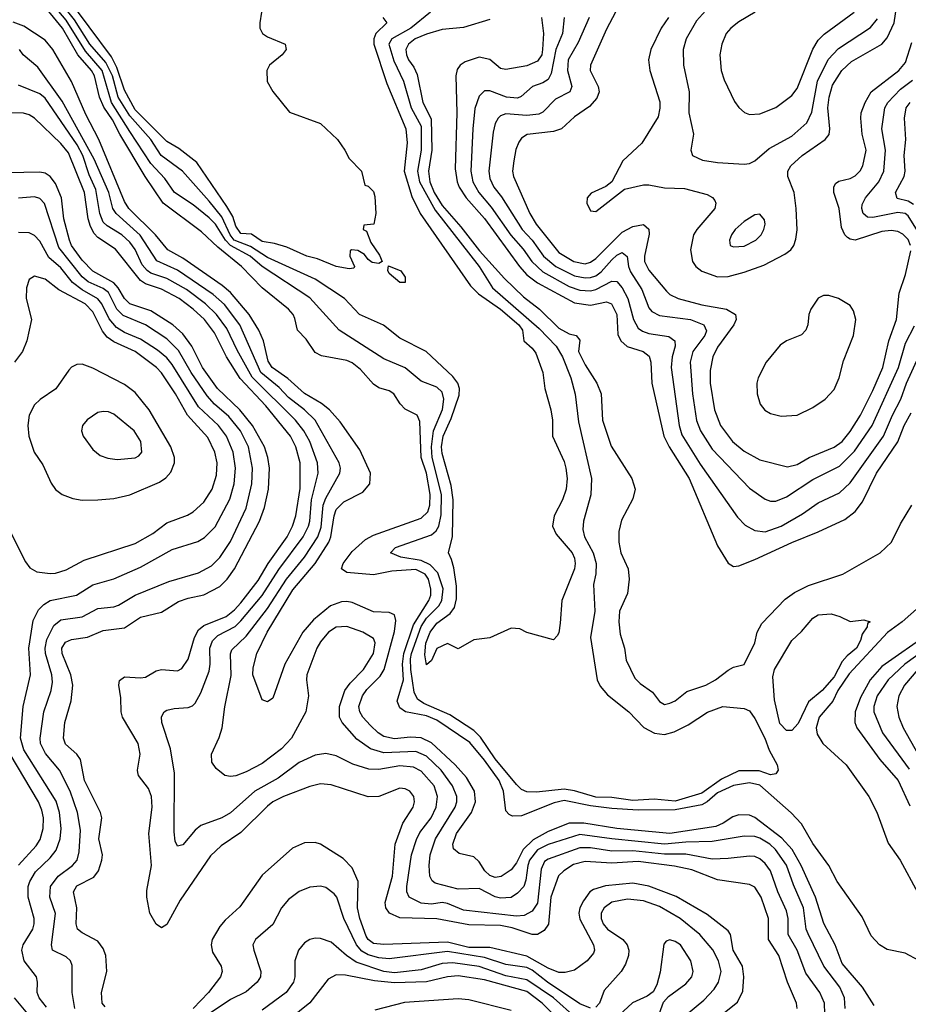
# Model space of a CAD drawing. Header units: inches. Extents: x 1308407 to 1441228, y 959628 to 1036311.
# Tile 137 of 256: x 1326054 to 1329410, y 1000606 to 1004322. Entities that reach past the tile are written whole.
import ezdxf

# ---------------------------------------------------------------- set-up
doc = ezdxf.new("R2010")
doc.units = ezdxf.units.IN
doc.header["$MEASUREMENT"] = 0
doc.layers.add('B3020', color=7, linetype='Continuous')

msp = doc.modelspace()

# ---------------------------------------------------------------- linework, layer by layer
at = {"layer": 'B3020', "color": 5}
for points, elevation in [([(1329450, 1000771.8), (1329398.8, 1000798.8), (1329330, 1000813.2), (1329301.4, 1000830), (1329270, 1000864.6), (1329236.2, 1000936.2), (1329142, 1001070), (1329109.6, 1001129.6), (1329050, 1001213), (1329006.7, 1001286.7), (1328968.4, 1001328.4), (1328850, 1001432.5), (1328810, 1001441.4), (1328750, 1001432), (1328690, 1001404.2), (1328650.4, 1001369.6), (1328630, 1001359), (1328530, 1001340.1), (1328390, 1001338.2), (1328290, 1001345.5), (1328210, 1001354.8), (1328110, 1001374.6), (1328073.2, 1001366.8), (1327950, 1001316.9), (1327915.9, 1001315.8), (1327902.3, 1001322.3), (1327890, 1001336.3), (1327881.4, 1001410), (1327865, 1001450), (1327810, 1001527.1), (1327754.2, 1001594.2), (1327630, 1001678.6), (1327590, 1001694.7), (1327510.7, 1001710), (1327490, 1001725.5), (1327480.3, 1001750), (1327503.6, 1001830), (1327500, 1001890), (1327504.8, 1001930), (1327541.4, 1002038.6), (1327599.8, 1002130), (1327607, 1002150), (1327607.4, 1002172.6), (1327598.2, 1002210), (1327585.1, 1002230), (1327550, 1002246.5), (1327459.8, 1002240.2), (1327390, 1002226.6), (1327290, 1002236.2), (1327269.4, 1002250), (1327276.1, 1002270), (1327310, 1002315.5), (1327360, 1002360), (1327390, 1002376), (1327570, 1002441.3), (1327595.3, 1002464.7), (1327603.8, 1002490), (1327604.7, 1002530), (1327590.9, 1002610), (1327569.9, 1002670), (1327565.2, 1002805.2), (1327555, 1002830), (1327510, 1002852.2), (1327491.7, 1002871.7), (1327467, 1002910), (1327450, 1002920.8), (1327410, 1002932.9), (1327390, 1002947.1), (1327341.4, 1003001.4), (1327310, 1003027.4), (1327290, 1003035.6), (1327193.7, 1003053.7), (1327170, 1003066.3), (1327136.4, 1003116.4), (1327103.8, 1003150), (1327094, 1003194), (1327086.9, 1003210), (1327069.2, 1003229.2), (1326970.3, 1003310.3), (1326892.5, 1003390), (1326803, 1003463), (1326741.5, 1003521.5), (1326596.7, 1003630), (1326528.5, 1003730), (1326432, 1003890), (1326404.5, 1003944.5), (1326372, 1003992), (1326355.4, 1004030), (1326336.5, 1004110), (1326326, 1004130), (1326274.2, 1004190), (1326216.4, 1004290), (1326130, 1004394)], 2780), ([(1327425.3, 1004330), (1327440.8, 1004310), (1327399.8, 1004270), (1327391.6, 1004250), (1327391.5, 1004230), (1327441.4, 1004081.4), (1327512.2, 1003910), (1327517.6, 1003857.6), (1327506.8, 1003750), (1327535.4, 1003655.4), (1327566.9, 1003590), (1327757.4, 1003317.4), (1327787.1, 1003287.1), (1327870, 1003229.8), (1327938.7, 1003170), (1327953.6, 1003150), (1327958.5, 1003110), (1327990, 1003082.2), (1328003.8, 1003063.8), (1328030.1, 1002990), (1328037.8, 1002930), (1328059.7, 1002850), (1328066.1, 1002810), (1328066.9, 1002750), (1328110, 1002654.3), (1328116.8, 1002630), (1328121.5, 1002590), (1328118.4, 1002550), (1328104.3, 1002510), (1328072.7, 1002450), (1328066.2, 1002410), (1328080.1, 1002380.1), (1328140.4, 1002310), (1328150.1, 1002290), (1328152.1, 1002270), (1328149.1, 1002250), (1328102, 1002130), (1328096, 1002044), (1328090, 1002008), (1328083.5, 1001996.5), (1328070, 1001982), (1327970, 1002009.4), (1327943.2, 1002023.2), (1327910, 1002026), (1327830, 1001989), (1327770, 1001982), (1327710, 1001948), (1327670, 1001968), (1327630, 1001949.3), (1327610, 1001904), (1327590, 1001886.6), (1327584.4, 1001924.4), (1327588.7, 1001968.7), (1327604.8, 1002010), (1327630, 1002044.7), (1327679.6, 1002080.4), (1327696, 1002104), (1327703.9, 1002136.1), (1327703.5, 1002183.5), (1327693.3, 1002253.3), (1327685.2, 1002285.2), (1327673.1, 1002310), (1327688.8, 1002371.2), (1327691.6, 1002510), (1327683.5, 1002563.5), (1327650, 1002684.8), (1327647.3, 1002710), (1327654, 1002750), (1327683.6, 1002816.4), (1327714.6, 1002905.4), (1327715.4, 1002930), (1327709, 1002950), (1327690, 1002975.9), (1327589.3, 1003069.3), (1327490, 1003120.2), (1327428.6, 1003168.6), (1327337.7, 1003210), (1327281.3, 1003270), (1327170, 1003343.1), (1326990, 1003424.3), (1326926.5, 1003466.5), (1326863.8, 1003490), (1326848.8, 1003510), (1326817.7, 1003577.7), (1326770, 1003637.2), (1326669.4, 1003750), (1326588.8, 1003810), (1326549.1, 1003870), (1326470, 1003958.7), (1326425.9, 1004030), (1326404.4, 1004110), (1326380, 1004160), (1326319.6, 1004230), (1326261.2, 1004321.2), (1326207.5, 1004390)], 2740), ([(1326967.3, 1004350), (1326960.7, 1004310), (1326960.7, 1004290), (1326970.7, 1004270), (1326990, 1004257.1), (1327057.3, 1004230), (1327060.5, 1004210), (1327045.5, 1004190), (1326998, 1004150), (1326988, 1004130), (1326988.3, 1004088.3), (1327010, 1004051.3), (1327073.2, 1003973.2), (1327190, 1003930.7), (1327254.8, 1003870), (1327282.8, 1003830), (1327298, 1003798), (1327344.7, 1003750), (1327358, 1003698), (1327370, 1003694), (1327390, 1003674), (1327395.3, 1003655.3), (1327398.8, 1003590), (1327392, 1003550), (1327354, 1003546), (1327352, 1003530), (1327363.5, 1003523.5), (1327380.9, 1003480.9), (1327413.7, 1003433.7), (1327422.8, 1003410), (1327410, 1003402), (1327385.4, 1003405.4), (1327370, 1003417.2), (1327356.1, 1003436.1), (1327331.2, 1003451.2), (1327306.8, 1003453.2), (1327302, 1003450), (1327300.7, 1003430), (1327318.8, 1003390), (1327316.3, 1003383.7), (1327298, 1003382), (1327249.5, 1003390), (1327179.5, 1003419.5), (1327138.4, 1003430), (1327063.2, 1003463.2), (1327017.2, 1003477.2), (1326970, 1003484.6), (1326930, 1003512.5), (1326890, 1003515.7), (1326870, 1003542.9), (1326858.7, 1003578.7), (1326837.2, 1003617.2), (1326723.7, 1003783.7), (1326655.6, 1003835.6), (1326610, 1003861.8), (1326490, 1003982.2), (1326450, 1004056.4), (1326421.3, 1004141.3), (1326401.3, 1004181.3), (1326232.1, 1004410)], 2720), ([(1327605.6, 1004350), (1327531.3, 1004290), (1327459.1, 1004250), (1327449, 1004230), (1327467, 1004167), (1327503.5, 1004090), (1327533, 1003990), (1327570, 1003920.7), (1327570.8, 1003830), (1327556.4, 1003750), (1327564.4, 1003710), (1327622.9, 1003602.9), (1327789.5, 1003390), (1327839.3, 1003310), (1328016, 1003156), (1328080.1, 1003090), (1328104.6, 1003050), (1328136, 1002970), (1328151.8, 1002908.2), (1328164.7, 1002804.7), (1328213.3, 1002590), (1328211.4, 1002528.6), (1328183.9, 1002430), (1328181.6, 1002398.4), (1328187.4, 1002370), (1328219.9, 1002310), (1328231.3, 1002270), (1328229.8, 1002230.2), (1328221, 1002190), (1328225.9, 1002090), (1328209.5, 1001990), (1328235, 1001830), (1328246.5, 1001806.5), (1328274.4, 1001774.4), (1328355.3, 1001710), (1328410.9, 1001650.9), (1328451.3, 1001628.7), (1328490, 1001624.5), (1328526.1, 1001633.9), (1328579.1, 1001660.9), (1328651.5, 1001708.5), (1328709.4, 1001730), (1328790, 1001722), (1328810, 1001713.5), (1328830, 1001684.2), (1328868.3, 1001610), (1328885.2, 1001565.2), (1328915.5, 1001510), (1328918.5, 1001490), (1328910, 1001475.3), (1328890, 1001472.5), (1328846.7, 1001486.7), (1328770, 1001487.4), (1328704.7, 1001455.3), (1328630, 1001402.3), (1328530, 1001372.1), (1328450, 1001380), (1328370, 1001375), (1328290, 1001386.4), (1328230, 1001387.2), (1328150, 1001412), (1328110, 1001418.5), (1328006.6, 1001406.6), (1327970, 1001408), (1327950, 1001416.9), (1327930, 1001435.2), (1327850, 1001531.9), (1327794, 1001614), (1327770, 1001639.9), (1327678.8, 1001698.8), (1327581, 1001741), (1327557.1, 1001757.1), (1327543.9, 1001783.9), (1327530.9, 1001870), (1327529.7, 1001910), (1327533.8, 1001930), (1327570, 1002031.3), (1327590, 1002063.2), (1327637.4, 1002110), (1327649, 1002130), (1327654.1, 1002174.1), (1327633.8, 1002233.8), (1327604.4, 1002264.4), (1327570, 1002281.2), (1327494.1, 1002294.1), (1327455.1, 1002310), (1327473.5, 1002330), (1327610, 1002377.3), (1327627.6, 1002392.4), (1327637.1, 1002410), (1327646.3, 1002453.7), (1327646.7, 1002530), (1327612.1, 1002670), (1327609.4, 1002710), (1327617, 1002770), (1327650.8, 1002850.8), (1327655.7, 1002890), (1327650, 1002916.2), (1327630, 1002935.3), (1327570, 1002957.7), (1327510, 1003008.2), (1327430, 1003041.5), (1327260.3, 1003150), (1327150, 1003272.5), (1326970, 1003390.6), (1326924.2, 1003430), (1326850, 1003470), (1326831.8, 1003490), (1326793.5, 1003550), (1326770, 1003573.8), (1326710, 1003623.8), (1326639.1, 1003670), (1326602.7, 1003722.7), (1326550, 1003779.7), (1326470, 1003900.5), (1326401.5, 1004010), (1326365.9, 1004130), (1326303.2, 1004203.2), (1326230, 1004319.8), (1326188.9, 1004368.9)], 2760), ([(1328303.9, 1004350), (1328270, 1004286.3), (1328209.6, 1004150), (1328208.6, 1004130), (1328238.5, 1004070), (1328242.7, 1004050), (1328233.6, 1004026.4), (1328205.7, 1003994.3), (1328150, 1003955.4), (1328100.7, 1003910), (1328070, 1003900.5), (1327971, 1003889), (1327950, 1003875.4), (1327939.6, 1003860.4), (1327928.4, 1003831.6), (1327920.9, 1003790), (1327915.9, 1003750), (1327918.8, 1003730), (1327980.4, 1003590), (1328005.3, 1003550), (1328090, 1003443.5), (1328147.3, 1003410), (1328190, 1003401.1), (1328210, 1003406.5), (1328230, 1003420.8), (1328330, 1003520.4), (1328370, 1003542), (1328410, 1003549.5), (1328430, 1003531.5), (1328432, 1003512), (1328414.1, 1003430), (1328414.1, 1003410), (1328430, 1003376.6), (1328497, 1003297), (1328510, 1003285.2), (1328541.5, 1003270), (1328630, 1003245.6), (1328724.2, 1003230), (1328758, 1003210), (1328760.7, 1003190), (1328751.1, 1003170), (1328690, 1003085.6), (1328671.8, 1003050), (1328662, 1002998), (1328661.5, 1002950), (1328678, 1002850), (1328701.3, 1002790), (1328746.3, 1002730), (1328790, 1002693.9), (1328850, 1002660.7), (1328954.2, 1002634.2), (1328990, 1002643.9), (1329035.3, 1002670), (1329130, 1002708.5), (1329160.1, 1002730), (1329190, 1002767.4), (1329229.9, 1002830), (1329276.8, 1002923.2), (1329313.6, 1003010), (1329336.3, 1003110), (1329365.2, 1003190), (1329375.2, 1003290), (1329399.8, 1003360.2), (1329419.1, 1003450)], 2880), ([(1328505.1, 1004330), (1328477.3, 1004290), (1328437.6, 1004210), (1328429.5, 1004170), (1328434.6, 1004130), (1328471.9, 1004011.9), (1328472.3, 1003987.7), (1328465, 1003955), (1328403.9, 1003856.1), (1328332.4, 1003790), (1328290.2, 1003709.8), (1328267.8, 1003692.2), (1328212.6, 1003667.4), (1328197.6, 1003650), (1328196, 1003630), (1328210, 1003600.3), (1328230, 1003598.5), (1328338, 1003682), (1328410, 1003698.4), (1328430, 1003698.8), (1328490, 1003687.8), (1328564.9, 1003684.9), (1328650, 1003662.3), (1328671.1, 1003651.1), (1328679.2, 1003639.2), (1328683.2, 1003630), (1328679.4, 1003610), (1328611.3, 1003530), (1328599.3, 1003510), (1328587.1, 1003452.9), (1328594.6, 1003410), (1328607.8, 1003390), (1328630, 1003372.4), (1328690, 1003351.6), (1328730, 1003353.1), (1328790, 1003369.7), (1328864.2, 1003395.8), (1328943.4, 1003436.6), (1328966.7, 1003453.3), (1328977.7, 1003470), (1328985.9, 1003494.1), (1328990.4, 1003529.6), (1328987.1, 1003610), (1328979.3, 1003670), (1328955.6, 1003730), (1328955.3, 1003750), (1328966.6, 1003770), (1329008.9, 1003810), (1329096.1, 1003870), (1329110.8, 1003889.2), (1329113.8, 1003910), (1329105.7, 1003990), (1329110.8, 1004030), (1329124.5, 1004075.5), (1329159.5, 1004130), (1329195.8, 1004164.2), (1329310, 1004229.7), (1329330, 1004253.6), (1329356.5, 1004310), (1329365.1, 1004370)], 2920), ([(1328644.4, 1004355.6), (1328610, 1004318.2), (1328570.7, 1004250), (1328560.1, 1004210), (1328561.5, 1004150), (1328582.6, 1004050), (1328580.9, 1003970), (1328598.8, 1003890), (1328588.9, 1003830), (1328595.8, 1003810), (1328632.4, 1003792.4), (1328690, 1003782.6), (1328790, 1003777.1), (1328810, 1003779.2), (1328830, 1003789.2), (1328884.3, 1003835.7), (1328970, 1003882.6), (1329027.2, 1003932.8), (1329046.3, 1003973.7), (1329067.3, 1004090), (1329107.8, 1004172.2), (1329146.9, 1004213.1), (1329267.4, 1004292.6), (1329294.1, 1004325.9)], 2940), ([(1328831.5, 1004350), (1328770, 1004314.2), (1328739.7, 1004290), (1328722.9, 1004270), (1328705.4, 1004230), (1328699, 1004190), (1328704, 1004130), (1328715.2, 1004095.2), (1328753.5, 1004013.5), (1328770.2, 1003990.2), (1328791.2, 1003971.2), (1328810, 1003964.7), (1328850, 1003966.7), (1328910, 1003990.9), (1328970, 1004035.6), (1328990, 1004062.4), (1329049.6, 1004210.4), (1329070, 1004244.8), (1329092.6, 1004267.4), (1329205.4, 1004350)], 2960), ([(1329281.4, 1000601.4), (1329237.2, 1000670), (1329160.5, 1000760.5), (1329134.5, 1000830), (1329090.7, 1000910.7), (1329060.2, 1001010), (1329005.9, 1001130), (1328972.1, 1001190), (1328932.8, 1001232.8), (1328830, 1001311.2), (1328810, 1001320.3), (1328770, 1001320.5), (1328746.9, 1001313.1), (1328710.9, 1001289.1), (1328683.2, 1001276.8), (1328510, 1001250), (1328310, 1001269.6), (1328184.2, 1001290), (1328130, 1001289.2), (1328050, 1001257.7), (1327993, 1001227), (1327955.5, 1001190), (1327930, 1001140.4), (1327910, 1001112.9), (1327872, 1001087.9), (1327850, 1001084.3), (1327830, 1001091.9), (1327810.3, 1001110), (1327790, 1001143.9), (1327770, 1001162), (1327714.6, 1001174.6), (1327693, 1001193), (1327689.9, 1001210), (1327703.8, 1001250), (1327760.5, 1001330), (1327775.6, 1001370), (1327772.2, 1001410), (1327741.9, 1001461.9), (1327698.6, 1001510), (1327610, 1001592.6), (1327570, 1001611.8), (1327530, 1001614.1), (1327470, 1001608.1), (1327430, 1001616.4), (1327408.4, 1001630), (1327378.8, 1001658.8), (1327350.4, 1001690), (1327338.9, 1001710), (1327335.5, 1001730), (1327348.6, 1001770), (1327365.8, 1001794.2), (1327415.3, 1001844.7), (1327431.1, 1001870), (1327470, 1002013.6), (1327474.5, 1002054.5), (1327470, 1002075.9), (1327450, 1002084.5), (1327390, 1002087.6), (1327310, 1002122.2), (1327290, 1002126.5), (1327270, 1002125.2), (1327228.7, 1002110), (1327163.3, 1002056.7), (1327124.1, 1002010), (1327055.1, 1001890), (1327010, 1001760.9), (1326990, 1001747.3), (1326970, 1001755.1), (1326935, 1001850), (1326935.7, 1001875.7), (1326949.4, 1001930), (1326988.5, 1002010), (1327085.6, 1002170), (1327169.9, 1002270), (1327221.2, 1002350), (1327229.6, 1002370.4), (1327241.5, 1002450), (1327250, 1002473), (1327277.8, 1002502.2), (1327350, 1002538.6), (1327376.7, 1002570), (1327379.3, 1002610), (1327338.8, 1002698.8), (1327264.8, 1002804.8), (1327224.9, 1002850), (1327194, 1002874), (1327130, 1002911.3), (1327067.5, 1002967.5), (1327008.1, 1003010), (1326993.2, 1003033.2), (1326975.6, 1003110), (1326957.8, 1003150), (1326921.5, 1003210), (1326850, 1003292), (1326818.7, 1003318.7), (1326670, 1003421.6), (1326613.7, 1003453.7), (1326566.8, 1003510), (1326467, 1003610), (1326450, 1003636.1), (1326352.8, 1003870), (1326304.6, 1003964.6), (1326250, 1004088.8), (1326179.7, 1004210), (1326150, 1004245), (1326070, 1004297.8), (1326030, 1004312.7)], 2820), ([(1327830, 1004323), (1327730, 1004293.2), (1327650, 1004285.7), (1327590, 1004267), (1327548.1, 1004250), (1327522.9, 1004230), (1327513, 1004210), (1327514.8, 1004190), (1327523.2, 1004170), (1327542.6, 1004142.5), (1327554.9, 1004114.9), (1327576.9, 1004010), (1327607.8, 1003947.8), (1327610.5, 1003830), (1327597.9, 1003750), (1327603.5, 1003710), (1327620, 1003670), (1327650, 1003621.1), (1327720.5, 1003540.5), (1327790.3, 1003450), (1327885.2, 1003345.2), (1327956.6, 1003276.6), (1328017.1, 1003230), (1328090, 1003158), (1328130, 1003136.4), (1328155.6, 1003130), (1328170, 1003112), (1328165, 1003070), (1328190, 1003019.4), (1328234.5, 1002950), (1328250.4, 1002910.4), (1328255.8, 1002810), (1328287.8, 1002712.2), (1328366.3, 1002590), (1328378.6, 1002550), (1328370, 1002514.3), (1328327.1, 1002432.9), (1328317, 1002390), (1328317.3, 1002350), (1328324.7, 1002310), (1328351.8, 1002250), (1328356.5, 1002210), (1328350, 1002156.9), (1328319.3, 1002090), (1328316.8, 1002050), (1328322.5, 1002002.5), (1328337.8, 1001950), (1328344.8, 1001904.8), (1328377, 1001837), (1328397, 1001817), (1328444.6, 1001784.6), (1328470, 1001748.9), (1328490, 1001737.8), (1328510, 1001742), (1328530, 1001751.6), (1328573.6, 1001786.4), (1328646, 1001810), (1328682.6, 1001830), (1328730, 1001867.4), (1328750, 1001878), (1328790, 1001888), (1328830.5, 1001970), (1328839.1, 1002010), (1328857.4, 1002042.6), (1328945.4, 1002134.6), (1328980.1, 1002159.9), (1329032.8, 1002187.2), (1329162.5, 1002230), (1329303.4, 1002310), (1329346.5, 1002350), (1329381, 1002419), (1329423.9, 1002490)], 2780), ([(1328024.9, 1004330), (1328033.1, 1004270), (1328029.2, 1004210), (1328025.8, 1004190), (1328010, 1004165.4), (1327970, 1004148.2), (1327890, 1004134), (1327870, 1004137.3), (1327830, 1004171.9), (1327790, 1004180.1), (1327736.8, 1004163.2), (1327718, 1004150), (1327706.4, 1004133.6), (1327701.5, 1004110), (1327705.7, 1003970), (1327699, 1003759), (1327705.9, 1003710), (1327713.9, 1003690), (1327740.5, 1003650), (1327810, 1003571.9), (1327942.2, 1003390), (1327970, 1003358.9), (1328010, 1003328.7), (1328150, 1003253.4), (1328210, 1003244.9), (1328270, 1003257.7), (1328289.1, 1003249.1), (1328309.1, 1003210), (1328313.8, 1003133.8), (1328324.1, 1003110), (1328348.4, 1003088.4), (1328409.4, 1003069.4), (1328431.9, 1003051.9), (1328437.2, 1003030), (1328441.1, 1002950), (1328486.6, 1002750), (1328506.8, 1002710), (1328582.1, 1002590), (1328690, 1002335.9), (1328730, 1002271.5), (1328750, 1002258.7), (1328770, 1002261.4), (1328830, 1002285), (1328970, 1002349.3), (1329070, 1002389.6), (1329170, 1002435.1), (1329210, 1002465.5), (1329237, 1002503), (1329290.3, 1002610), (1329370.9, 1002729.1), (1329394.7, 1002790), (1329421.2, 1002838.8)], 2820), ([(1328110.1, 1004329.9), (1328103.8, 1004270), (1328079.1, 1004210), (1328061.2, 1004118.8), (1328050, 1004096.3), (1328030, 1004083.8), (1327990.5, 1004069.5), (1327948.2, 1004031.8), (1327934.2, 1004025.8), (1327892.2, 1004030), (1327830, 1004054), (1327810, 1004053), (1327790, 1004033.6), (1327773.6, 1003986.4), (1327765.3, 1003910), (1327758, 1003750), (1327765.6, 1003710), (1327787.8, 1003670), (1327834.7, 1003614.7), (1327909.1, 1003509.1), (1327956.2, 1003456.2), (1327989, 1003409), (1328030.5, 1003370.5), (1328130, 1003314.5), (1328170, 1003301.2), (1328210, 1003299.1), (1328230, 1003303.5), (1328290, 1003335.2), (1328310, 1003334.5), (1328329.6, 1003309.6), (1328350.7, 1003270), (1328372.1, 1003190), (1328390, 1003157.3), (1328405.9, 1003145.9), (1328430, 1003138), (1328506.1, 1003126.1), (1328527.9, 1003110), (1328529.1, 1003090), (1328518.6, 1003050), (1328514.6, 1003010), (1328545.2, 1002790), (1328555.4, 1002755.4), (1328624.7, 1002644.7), (1328764.5, 1002444.5), (1328794.1, 1002414.1), (1328830, 1002394.5), (1328870, 1002389.6), (1328930, 1002411), (1329010, 1002457.2), (1329070, 1002498.2), (1329150, 1002536.8), (1329190, 1002574.1), (1329315.9, 1002750), (1329349.9, 1002830), (1329381.8, 1002890), (1329403.4, 1002950), (1329450, 1003051.8)], 2840), ([(1328205.3, 1004330), (1328163.8, 1004236.2), (1328126.2, 1004170), (1328122.5, 1004130), (1328139.3, 1004070), (1328132.5, 1004050), (1328078.1, 1004021.9), (1328030, 1003973), (1328014.5, 1003965.5), (1327970, 1003961.1), (1327890, 1003966.5), (1327870, 1003959.2), (1327860.8, 1003950), (1327849.6, 1003930), (1327842.2, 1003897.8), (1327826.3, 1003750), (1327830, 1003722.7), (1327845, 1003690), (1327873.3, 1003653.3), (1327952.1, 1003530), (1327989.5, 1003489.5), (1328032, 1003430), (1328078.7, 1003390), (1328150, 1003355.7), (1328190, 1003347.6), (1328210, 1003349.1), (1328230, 1003355.7), (1328249.9, 1003370), (1328290, 1003416), (1328310, 1003433.3), (1328330, 1003442.8), (1328348, 1003428), (1328353.4, 1003390), (1328361.6, 1003370), (1328404.4, 1003304.4), (1328430, 1003234.2), (1328441, 1003221), (1328470, 1003206), (1328587, 1003190), (1328638, 1003170), (1328648.3, 1003148.3), (1328641.5, 1003130), (1328596.1, 1003070), (1328585.8, 1003030), (1328595.2, 1002910), (1328609.8, 1002809.8), (1328625.7, 1002770), (1328670, 1002700.7), (1328810, 1002554), (1328870, 1002513), (1328890, 1002505.5), (1328910, 1002505.3), (1328950, 1002520.9), (1329050, 1002586.2), (1329150, 1002637.2), (1329206.7, 1002693.3), (1329274, 1002790), (1329373.1, 1003010), (1329399, 1003101), (1329433.9, 1003166.1)], 2860), ([(1329418.1, 1003470), (1329410, 1003492.2), (1329390, 1003513.2), (1329370, 1003522.6), (1329346, 1003526), (1329310, 1003522.9), (1329209.9, 1003489.9), (1329190, 1003493.3), (1329180.2, 1003500.2), (1329169.9, 1003509.9), (1329157.4, 1003537.4), (1329148.5, 1003610), (1329129.5, 1003670), (1329128.4, 1003690), (1329135.7, 1003704.3), (1329147.2, 1003712.8), (1329190, 1003723.1), (1329210, 1003732.7), (1329228.7, 1003751.3), (1329238.7, 1003770), (1329250.6, 1003830), (1329236.3, 1003890), (1329231.1, 1003950), (1329232.4, 1003970), (1329246.9, 1004010), (1329270, 1004050.1), (1329374.8, 1004130), (1329399.8, 1004160.2), (1329423.7, 1004236.3)], 2880), ([(1329171.7, 1000590), (1329168.8, 1000630), (1329151.5, 1000670), (1329090.7, 1000750), (1329031.9, 1000871.9), (1329024.8, 1000890), (1329014.2, 1000970), (1328976.5, 1001056.5), (1328950, 1001131.6), (1328908.8, 1001190), (1328887.2, 1001210), (1328850, 1001232.5), (1328830, 1001239.1), (1328790, 1001241.1), (1328670, 1001219.8), (1328570, 1001218.5), (1328490, 1001210.7), (1328290.2, 1001230.2), (1328170, 1001247.2), (1328050, 1001208.7), (1328010, 1001188.6), (1327980, 1001150), (1327973, 1001130), (1327966.1, 1001073.9), (1327957.6, 1001050), (1327934.9, 1001025.1), (1327910, 1001009.5), (1327870, 1001005.9), (1327850, 1001011.1), (1327790, 1001042.5), (1327710, 1001040.1), (1327623.5, 1001063.5), (1327612.3, 1001072.3), (1327603.8, 1001090), (1327601.3, 1001130), (1327604.9, 1001170), (1327625.2, 1001230), (1327698.5, 1001350), (1327704.7, 1001370), (1327704.6, 1001390), (1327689.2, 1001430), (1327645.9, 1001490), (1327590, 1001542.9), (1327550, 1001560.5), (1327430, 1001554.8), (1327379, 1001570), (1327327, 1001607), (1327271.9, 1001670), (1327262.5, 1001690), (1327262.3, 1001730), (1327282.4, 1001790), (1327302.2, 1001817.8), (1327353.1, 1001870), (1327390.5, 1001930.5), (1327396.7, 1001970), (1327390, 1001986.9), (1327349.7, 1002010), (1327290, 1002032.2), (1327250.1, 1002029.9), (1327220.6, 1002010), (1327190, 1001974.6), (1327176.4, 1001950), (1327139.2, 1001850), (1327137.5, 1001830), (1327145, 1001770), (1327135, 1001710), (1327080.8, 1001610), (1327043.5, 1001570), (1326970, 1001515.3), (1326910, 1001483.4), (1326870, 1001468.4), (1326850, 1001465.3), (1326828.9, 1001468.9), (1326795.8, 1001495.8), (1326780, 1001520), (1326778.4, 1001550), (1326807.7, 1001612.3), (1326819.4, 1001650), (1326829.1, 1001729.1), (1326852.8, 1001847.2), (1326850.8, 1001929.2), (1326855.8, 1001944.2), (1326910, 1001995), (1326990, 1002099.7), (1327061.6, 1002210), (1327130, 1002294), (1327180.8, 1002370), (1327192.7, 1002407.3), (1327200.4, 1002490), (1327210, 1002516.8), (1327263.2, 1002610), (1327265.4, 1002630), (1327260.9, 1002650), (1327170.4, 1002810.4), (1327129.9, 1002850), (1327070, 1002895.7), (1327034.4, 1002934.4), (1326965.2, 1002990), (1326886.2, 1003170), (1326827.3, 1003247.3), (1326785.3, 1003285.3), (1326650, 1003376.9), (1326571.6, 1003411.6), (1326509.3, 1003509.3), (1326418.1, 1003590), (1326406.3, 1003610), (1326390.4, 1003670), (1326335.1, 1003795.1), (1326214.7, 1004014.7), (1326122.9, 1004142.9), (1326067.6, 1004190), (1326053.3, 1004210)], 2840), ([(1329444.9, 1003524.9), (1329410, 1003582.2), (1329397.8, 1003590), (1329370, 1003594), (1329275.9, 1003575.9), (1329256.6, 1003576.6), (1329239.2, 1003590), (1329234.1, 1003610), (1329235.7, 1003624.3), (1329249.1, 1003650), (1329299.4, 1003710), (1329317.5, 1003750), (1329324.4, 1003830), (1329309.9, 1003910), (1329321.4, 1003990), (1329332.9, 1004010), (1329380.6, 1004059.4), (1329425.8, 1004094.2)], 2860), ([(1329095.3, 1000570), (1329093.1, 1000610), (1329076.2, 1000650), (1329023.6, 1000723.6), (1328990.3, 1000810), (1328956.2, 1000870), (1328956.8, 1000930), (1328950, 1000958.4), (1328917.5, 1001030), (1328890, 1001109.8), (1328870, 1001137.5), (1328850, 1001155), (1328830, 1001163.6), (1328810, 1001165.6), (1328730, 1001155.9), (1328670, 1001154.1), (1328570, 1001172.2), (1328490, 1001172.3), (1328370, 1001184.9), (1328290, 1001183.8), (1328210, 1001196), (1328170, 1001196.5), (1328050, 1001154.1), (1328035.7, 1001144.4), (1328023.5, 1001116.5), (1328010, 1000987.1), (1327990, 1000958), (1327959.2, 1000940.8), (1327930, 1000938.3), (1327730, 1000961.5), (1327670, 1000986.3), (1327650, 1000989.6), (1327610, 1000984.4), (1327570, 1000987.3), (1327525, 1001010), (1327516.1, 1001030), (1327516.2, 1001050), (1327534.4, 1001170), (1327552.6, 1001227.4), (1327565.8, 1001254.2), (1327608, 1001310), (1327626.7, 1001350), (1327632.3, 1001390), (1327620.1, 1001430), (1327570, 1001486.1), (1327541.1, 1001501.1), (1327490, 1001505.9), (1327410, 1001491.8), (1327372.9, 1001492.9), (1327312.1, 1001512.1), (1327250, 1001544.1), (1327210, 1001552.3), (1327170, 1001546.4), (1327110, 1001518), (1327030, 1001458.8), (1326941.9, 1001410), (1326850, 1001328.2), (1326817.8, 1001310), (1326738.8, 1001281.2), (1326717.2, 1001262.8), (1326670, 1001207.7), (1326650, 1001202.6), (1326641.2, 1001221.2), (1326637.3, 1001257.3), (1326638.7, 1001478.7), (1326623.6, 1001570), (1326591.6, 1001670), (1326590, 1001690.7), (1326600.5, 1001710), (1326610, 1001715.8), (1326637.4, 1001722.6), (1326690, 1001726.2), (1326707, 1001733), (1326717, 1001743), (1326738.7, 1001781.3), (1326770, 1001863.7), (1326774.1, 1001890), (1326772.9, 1001950), (1326782.2, 1001977.8), (1326802.3, 1001997.7), (1326867.8, 1002032.2), (1326890, 1002052.9), (1326970, 1002148.5), (1327032.4, 1002247.6), (1327124.4, 1002370), (1327144.5, 1002410), (1327149.4, 1002430), (1327155.8, 1002510), (1327181.3, 1002610), (1327178.9, 1002650), (1327150, 1002730), (1327127.9, 1002770), (1327096, 1002810), (1326932.8, 1002972.8), (1326875.3, 1003075.3), (1326836.7, 1003156.7), (1326797.6, 1003210), (1326756, 1003250), (1326684.2, 1003304.2), (1326610, 1003345.4), (1326550, 1003365.2), (1326535.1, 1003375.1), (1326517, 1003397), (1326490, 1003454.3), (1326470, 1003482.8), (1326439.7, 1003510), (1326384.5, 1003544.5), (1326370, 1003558.5), (1326357, 1003590), (1326341.4, 1003681.4), (1326316.9, 1003736.9), (1326292.4, 1003810), (1326271.4, 1003850), (1326150, 1004026.2), (1326130, 1004042.5), (1326050, 1004075.4)], 2860), ([(1329430, 1003624.7), (1329410, 1003636.9), (1329367.5, 1003647.5), (1329361.8, 1003670), (1329394.6, 1003730), (1329398.2, 1003750), (1329394.8, 1003810), (1329401.3, 1003870), (1329396.4, 1003950), (1329402.4, 1003990), (1329416.7, 1004010)], 2840), ([(1328990.5, 1000590), (1328987.7, 1000610), (1328953.8, 1000690), (1328921.5, 1000790), (1328882.3, 1000850), (1328882.8, 1000930), (1328854.9, 1001010), (1328830, 1001047.9), (1328810, 1001058.5), (1328690, 1001076), (1328592.9, 1001112.9), (1328527.6, 1001127.6), (1328390, 1001144.4), (1328290, 1001138.9), (1328190, 1001145), (1328145.9, 1001134.1), (1328109.1, 1001110), (1328089.6, 1001090.4), (1328060.7, 1001010), (1328051.5, 1000908.5), (1328035.3, 1000884.7), (1328010.3, 1000869.7), (1327990, 1000869.1), (1327914.2, 1000894.2), (1327870, 1000903), (1327750, 1000905.3), (1327630, 1000928.1), (1327490, 1000932.2), (1327450.5, 1000950.5), (1327436.9, 1000970), (1327434.4, 1000990), (1327461.7, 1001090), (1327471.9, 1001210), (1327501, 1001290), (1327540.5, 1001350), (1327545.9, 1001370), (1327542.4, 1001390), (1327528.3, 1001410), (1327510, 1001419.1), (1327490, 1001421.5), (1327410.1, 1001389.9), (1327370, 1001388.9), (1327230, 1001433.8), (1327190, 1001438.5), (1327150, 1001428.2), (1327050, 1001390.7), (1327010.1, 1001370), (1326990, 1001354.1), (1326890, 1001254.3), (1326815.8, 1001204.2), (1326774.3, 1001165.7), (1326660.7, 1000999.3), (1326610, 1000906.9), (1326590, 1000894), (1326570, 1000908.3), (1326545.6, 1000950), (1326534.7, 1001010), (1326534.9, 1001034.9), (1326552, 1001130), (1326542.3, 1001250), (1326554.6, 1001350), (1326552.3, 1001390), (1326540.4, 1001420.4), (1326503.5, 1001470), (1326500.7, 1001480.7), (1326498.6, 1001490), (1326509.3, 1001550), (1326502.1, 1001590), (1326442.3, 1001690), (1326437.3, 1001710), (1326436.8, 1001763.2), (1326428.2, 1001810), (1326431.8, 1001828.2), (1326450, 1001841.9), (1326510, 1001838.1), (1326530, 1001841), (1326570, 1001864.4), (1326590, 1001870.1), (1326650, 1001864.3), (1326666.2, 1001873.8), (1326691, 1001909), (1326714.1, 1001990), (1326730, 1002018.9), (1326750, 1002035.3), (1326833.9, 1002070), (1326865.5, 1002094.5), (1326890, 1002121.3), (1326954.4, 1002205.6), (1326992.7, 1002270), (1327063.9, 1002370), (1327084.8, 1002410), (1327097.3, 1002450), (1327113, 1002553), (1327113.9, 1002650), (1327096.9, 1002710), (1327076.8, 1002750), (1326984.2, 1002864.2), (1326887.4, 1002967.4), (1326834.9, 1003050), (1326790, 1003140.8), (1326752.2, 1003190), (1326709.2, 1003230), (1326656, 1003270), (1326590, 1003305.1), (1326530, 1003325.4), (1326510, 1003337.4), (1326416.1, 1003456), (1326350, 1003499.7), (1326335.4, 1003515.4), (1326321.4, 1003541.4), (1326313.2, 1003570), (1326299.5, 1003670), (1326239.2, 1003819.2), (1326210, 1003854.8), (1326110, 1003950.6), (1326090, 1003962.8), (1326068.9, 1003968.9), (1325968.7, 1003971.3)], 2880), ([(1326376.6, 1000596.6), (1326366.2, 1000610), (1326363.4, 1000650), (1326383.8, 1000730), (1326379.9, 1000790), (1326370, 1000816), (1326350, 1000843.7), (1326290, 1000875.4), (1326273, 1000890), (1326267.7, 1000910), (1326269.5, 1000970), (1326257.3, 1001030), (1326270, 1001053), (1326334.1, 1001085.9), (1326352.4, 1001110), (1326365.1, 1001150), (1326366.5, 1001170), (1326353.4, 1001230), (1326363.9, 1001310), (1326358.9, 1001330), (1326299.5, 1001450), (1326283.9, 1001530), (1326269.9, 1001549.9), (1326227.8, 1001587.8), (1326219.4, 1001610), (1326224.9, 1001670), (1326248.3, 1001751.7), (1326255.2, 1001810), (1326247, 1001850), (1326214.8, 1001930), (1326213.7, 1001950), (1326227.5, 1001972.5), (1326250, 1001982.7), (1326310, 1001992), (1326370, 1002017.2), (1326450, 1002026.8), (1326510, 1002066.8), (1326590, 1002086.2), (1326653.8, 1002126.2), (1326690, 1002139.3), (1326750, 1002150.8), (1326810, 1002182.4), (1326837.8, 1002210), (1326865.5, 1002250), (1326959.9, 1002430), (1326978.5, 1002481.5), (1326993.7, 1002550), (1326997.6, 1002630), (1326991.7, 1002670), (1326978.2, 1002710), (1326934.1, 1002790), (1326885.6, 1002850), (1326800.8, 1002930), (1326745, 1003010), (1326705, 1003090), (1326670, 1003135.9), (1326632.1, 1003170), (1326550, 1003223.1), (1326470, 1003250.2), (1326450, 1003269.5), (1326426.6, 1003310), (1326410, 1003329.1), (1326330, 1003373.1), (1326290, 1003415), (1326250.5, 1003470), (1326241.8, 1003490), (1326221.6, 1003570), (1326212.6, 1003650), (1326190, 1003704.2), (1326170, 1003730.8), (1326150, 1003742.4), (1326130, 1003747.1), (1326010, 1003744.6)], 2920), ([(1326262.9, 1000590), (1326252.9, 1000650), (1326252.1, 1000752.1), (1326245.8, 1000770), (1326230, 1000784.7), (1326178.5, 1000810), (1326174.2, 1000830), (1326189.1, 1000949.1), (1326168.6, 1001010), (1326170.3, 1001050), (1326200.1, 1001090), (1326253.7, 1001130), (1326271.4, 1001150), (1326278.7, 1001181.3), (1326283.5, 1001263.5), (1326272.2, 1001330), (1326244.3, 1001410), (1326204.7, 1001490), (1326152.1, 1001552.1), (1326133.2, 1001590), (1326132, 1001610), (1326145.6, 1001710), (1326173.2, 1001790), (1326178.4, 1001821.6), (1326176.1, 1001850), (1326152, 1001930), (1326150.5, 1001950), (1326156.8, 1001983.2), (1326183.8, 1002036.2), (1326210, 1002057.5), (1326290, 1002068), (1326350, 1002100.3), (1326410, 1002106.5), (1326427.7, 1002112.3), (1326490, 1002150.1), (1326617.9, 1002202.1), (1326730, 1002233.9), (1326778.8, 1002261.2), (1326810, 1002292.7), (1326850, 1002352.8), (1326910, 1002478.9), (1326931.6, 1002570), (1326933.9, 1002630), (1326918.9, 1002710), (1326888.7, 1002770), (1326844.5, 1002824.5), (1326790, 1002871.3), (1326762.1, 1002902.1), (1326702.3, 1002990), (1326654.1, 1003074.1), (1326610, 1003118), (1326530, 1003170.3), (1326445.1, 1003205.1), (1326421.2, 1003230), (1326390, 1003292), (1326370, 1003307.2), (1326312.8, 1003332.8), (1326290, 1003351.2), (1326202.6, 1003462.6), (1326148.5, 1003628.5), (1326130, 1003646.8), (1326110, 1003652.9), (1326050, 1003648)], 2940), ([(1326155.2, 1000595.2), (1326127.3, 1000630), (1326119.9, 1000650), (1326122, 1000690), (1326117.4, 1000710), (1326070.9, 1000770), (1326062.7, 1000810), (1326067.2, 1000830), (1326104.4, 1000890), (1326109.4, 1000910), (1326109.1, 1000930), (1326086.4, 1001010), (1326086.7, 1001050), (1326092.4, 1001070), (1326114.2, 1001105.8), (1326170, 1001159), (1326192.5, 1001187.5), (1326207.6, 1001230), (1326210.6, 1001269.4), (1326204.3, 1001330), (1326192.3, 1001372.3), (1326070, 1001566.4), (1326057.7, 1001610), (1326067.1, 1001730), (1326095.1, 1001850), (1326088.2, 1001950), (1326105.4, 1002054.6), (1326125.8, 1002094.2), (1326145.7, 1002114.3), (1326169.9, 1002130.1), (1326268.6, 1002150), (1326330, 1002189.1), (1326410, 1002211.6), (1326510, 1002256.3), (1326630, 1002322.8), (1326727.3, 1002352.7), (1326752.8, 1002367.2), (1326792.1, 1002407.9), (1326847.4, 1002512.6), (1326864.4, 1002570), (1326869.3, 1002630), (1326860.6, 1002690), (1326834.8, 1002750), (1326805.3, 1002790), (1326730, 1002860.5), (1326630, 1003020.8), (1326610, 1003045.3), (1326575.2, 1003075.2), (1326510, 1003116.7), (1326450, 1003141.5), (1326420.4, 1003160.4), (1326392.8, 1003192.8), (1326364.6, 1003250), (1326350, 1003268.6), (1326290, 1003302.1), (1326253.9, 1003330), (1326210, 1003385.4), (1326164, 1003424), (1326130, 1003486), (1326110, 1003507.4), (1326090, 1003517.2), (1326050, 1003519)], 2960), ([(1326015.2, 1002395.1), (1326076.3, 1002276.3), (1326092.7, 1002252.7), (1326118.7, 1002238.7), (1326170, 1002231.8), (1326190, 1002232.6), (1326230, 1002245.5), (1326297.9, 1002282.1), (1326490, 1002345.7), (1326556.6, 1002383.4), (1326610, 1002423.1), (1326688.4, 1002451.6), (1326710, 1002464.1), (1326750, 1002500.8), (1326781.2, 1002550), (1326797.4, 1002602.6), (1326799.7, 1002650), (1326791.4, 1002690), (1326764.7, 1002744.7), (1326688.2, 1002830), (1326642.6, 1002910), (1326590, 1002989.4), (1326571, 1003010), (1326490, 1003069.6), (1326410, 1003106.6), (1326384.3, 1003124.3), (1326366.9, 1003146.9), (1326330, 1003219.2), (1326301.8, 1003250), (1326202.2, 1003302.2), (1326150, 1003342.9), (1326110, 1003353.6), (1326090, 1003342), (1326080.6, 1003310), (1326078.5, 1003270), (1326099.5, 1003190), (1326080.8, 1003110), (1326065.3, 1003070), (1326034.9, 1003030)], 2980), ([(1329473.8, 1002126.2), (1329387.3, 1002050), (1329331, 1002009), (1329186.5, 1001853.5), (1329144.4, 1001790), (1329125.3, 1001750), (1329074, 1001690), (1329061.6, 1001650), (1329065.4, 1001625.4), (1329087.1, 1001590), (1329175.3, 1001510), (1329261.6, 1001390), (1329291.6, 1001331.6), (1329334.1, 1001214.1), (1329379.1, 1001150), (1329446.1, 1001026.1)], 2780), ([(1329490, 1002006.1), (1329310, 1001880.8), (1329266.3, 1001830), (1329230, 1001763.6), (1329209.8, 1001710), (1329208.6, 1001670), (1329215.4, 1001650), (1329302.9, 1001530), (1329372.4, 1001450), (1329415.4, 1001355.4)], 2820), ([(1329509.2, 1001970.8), (1329397.1, 1001890), (1329333.7, 1001830), (1329292.2, 1001770), (1329279.7, 1001730), (1329280.1, 1001710), (1329313.3, 1001630), (1329413.8, 1001493.8)], 2840), ([(1329446, 1001870), (1329395.7, 1001810), (1329373.8, 1001770), (1329366.8, 1001730), (1329374.3, 1001690), (1329390.5, 1001650), (1329462.6, 1001522.6)], 2860), ([(1326050, 1001130.6), (1326116.1, 1001203.9), (1326131.7, 1001228.3), (1326142.9, 1001270), (1326143.7, 1001310), (1326138.3, 1001338.3), (1326124.8, 1001370), (1326018.4, 1001550)], 2980), ([(1328684.9, 1000550), (1328765.5, 1000614.5), (1328784.9, 1000655.1), (1328789.5, 1000710), (1328783.5, 1000750), (1328748.9, 1000810), (1328738.2, 1000870), (1328730, 1000883.2), (1328650, 1000944.8), (1328533, 1001013), (1328430, 1001051.5), (1328370, 1001063.7), (1328266.5, 1001053.5), (1328220.9, 1001039.1), (1328208, 1001030), (1328183.1, 1000996.9), (1328169.7, 1000970), (1328166.1, 1000950), (1328170, 1000927.1), (1328221.5, 1000830), (1328224.6, 1000810), (1328221, 1000799), (1328197.8, 1000770), (1328150, 1000734.3), (1328114.6, 1000725.4), (1328090, 1000726.3), (1328050, 1000742.4), (1327970, 1000787.9), (1327830, 1000820.7), (1327750, 1000820.5), (1327670, 1000839.9), (1327430, 1000831.3), (1327390, 1000835.8), (1327370.8, 1000850.8), (1327363.2, 1000863.2), (1327338.9, 1000930), (1327330.4, 1000970), (1327332.8, 1001070), (1327310, 1001120.7), (1327276.1, 1001156.1), (1327190.8, 1001210.8), (1327170, 1001216.8), (1327130, 1001215), (1327084.6, 1001195.4), (1326970, 1001092.9), (1326885.7, 1000974.3), (1326830, 1000923.4), (1326810, 1000899), (1326781.5, 1000850), (1326777, 1000830), (1326782.6, 1000802.6), (1326815, 1000750), (1326819.4, 1000730), (1326812.4, 1000710), (1326767.2, 1000650), (1326710, 1000590.3)], 2920), ([(1328210, 1000591.7), (1328170, 1000607.5), (1328048, 1000690), (1327990, 1000734.9), (1327970, 1000744.4), (1327890, 1000756.2), (1327810, 1000782.1), (1327670, 1000805.2), (1327450, 1000777.9), (1327410, 1000781.6), (1327370, 1000793), (1327346.7, 1000806.7), (1327326.6, 1000830), (1327278.1, 1000930), (1327251.8, 1001010), (1327242.4, 1001022.4), (1327210, 1001046.2), (1327190, 1001051.5), (1327150, 1001048), (1327110, 1001031.7), (1327070, 1001000.9), (1327042.9, 1000970), (1327010, 1000906.6), (1326945.3, 1000850), (1326939.8, 1000840.2), (1326934.7, 1000830), (1326938.4, 1000810), (1326965.5, 1000730), (1326963.7, 1000710), (1326951.7, 1000690), (1326910, 1000653.1), (1326850, 1000624), (1326690, 1000517.3)], 2940), ([(1328573, 1000567), (1328638.5, 1000621.5), (1328676.7, 1000663.3), (1328693.6, 1000690), (1328703.9, 1000730), (1328693.2, 1000770), (1328671.7, 1000811.7), (1328623.1, 1000870), (1328548, 1000930), (1328470, 1000975.4), (1328410, 1000996.2), (1328350, 1001003.1), (1328290, 1000990.8), (1328261.9, 1000970), (1328250.1, 1000950), (1328250.1, 1000930), (1328258.3, 1000910), (1328274.1, 1000890), (1328331.6, 1000850), (1328348.8, 1000830), (1328355, 1000810), (1328353.6, 1000790), (1328342.2, 1000757.8), (1328326, 1000730), (1328262, 1000658), (1328244.4, 1000610), (1328230, 1000594.5)], 2940), ([(1328154.7, 1000554.7), (1328070.3, 1000630), (1327970, 1000698.2), (1327890, 1000713.8), (1327790, 1000748.3), (1327690, 1000762.8), (1327650, 1000759.4), (1327570, 1000735.9), (1327470, 1000725.3), (1327430, 1000729.9), (1327325.1, 1000765.1), (1327288.3, 1000790), (1327230, 1000839.9), (1327190, 1000854.6), (1327170, 1000855.7), (1327150, 1000850.8), (1327130, 1000838.2), (1327106.7, 1000810), (1327093.1, 1000770), (1327093.3, 1000710), (1327088.3, 1000690), (1327060.7, 1000650), (1326970, 1000583.4)], 2960), ([(1328448.3, 1000510), (1328485.5, 1000614.5), (1328504.9, 1000635.1), (1328570, 1000683.2), (1328592.5, 1000710), (1328598.3, 1000730), (1328588.4, 1000770), (1328550, 1000829.8), (1328530, 1000843.2), (1328510, 1000849.8), (1328495.3, 1000844.7), (1328486.8, 1000833.2), (1328473.2, 1000726.8), (1328461.1, 1000678.9), (1328446.9, 1000653.1), (1328423.6, 1000636.4), (1328368.3, 1000611.7), (1328302.4, 1000550)], 2960), ([(1328119.6, 1000519.6), (1328027.6, 1000610), (1327970, 1000653.8), (1327810, 1000698.7), (1327710, 1000713.7), (1327670, 1000709.9), (1327590, 1000691), (1327470, 1000687.2), (1327394.7, 1000694.7), (1327284.4, 1000715.6), (1327250, 1000716.6), (1327219.7, 1000700.3), (1327150, 1000611.2), (1327071.5, 1000548.5)], 2980), ([(1326085.5, 1000570), (1326034.8, 1000630)], 2980), ([(1327910, 1000583.1), (1327750, 1000622.2), (1327710, 1000626.5), (1327507.5, 1000612.5), (1327395.6, 1000584.4)], 3020)]:
    msp.add_lwpolyline(points, dxfattribs=dict(at, elevation=elevation))
for points, elevation in [([(1328850, 1003587.6), (1328830, 1003585.1), (1328790, 1003560.9), (1328756.5, 1003530), (1328742.4, 1003510), (1328734.6, 1003490), (1328738, 1003470), (1328750, 1003464.4), (1328790, 1003467.4), (1328834.8, 1003490), (1328854, 1003510), (1328864.5, 1003530), (1328869.7, 1003550), (1328867.1, 1003567.1)], 2940), ([(1327510, 1003329.6), (1327490, 1003329.6), (1327450, 1003363.7), (1327444.5, 1003375.5), (1327446.8, 1003393.2), (1327493.7, 1003373.7), (1327510.5, 1003350)], 2720), ([(1329090, 1003280.9), (1329070, 1003271.1), (1329042.2, 1003230), (1329034.2, 1003210), (1329031, 1003170), (1329023.8, 1003150), (1329007.3, 1003132.7), (1328950, 1003109.8), (1328926.5, 1003093.5), (1328873.4, 1003030), (1328842.8, 1002970), (1328838.1, 1002950), (1328839.1, 1002910), (1328851, 1002871), (1328868.3, 1002848.3), (1328890, 1002835.7), (1328930, 1002826.2), (1328990, 1002829), (1329050, 1002858.8), (1329096.5, 1002890), (1329130, 1002926.4), (1329149.3, 1002970), (1329165.1, 1003034.9), (1329203.2, 1003130), (1329211.6, 1003190), (1329203, 1003223), (1329190, 1003243.5), (1329146.6, 1003270), (1329110, 1003280.8)], 2920), ([(1326290, 1003022), (1326270, 1003021), (1326250, 1003010.7), (1326240.1, 1002999.9), (1326190.6, 1002929.4), (1326131.1, 1002888.9), (1326110, 1002868.6), (1326090, 1002829.2), (1326085.1, 1002790), (1326088.6, 1002750), (1326109.3, 1002690), (1326142.1, 1002642.1), (1326172.8, 1002572.8), (1326190, 1002548.3), (1326215.3, 1002530), (1326254.6, 1002514.6), (1326290, 1002508.8), (1326350, 1002509.5), (1326410, 1002515.1), (1326470, 1002529.1), (1326582.9, 1002577.1), (1326606.7, 1002593.3), (1326625.4, 1002614.6), (1326639.2, 1002650), (1326638.7, 1002670), (1326625.1, 1002710), (1326543.2, 1002850), (1326490, 1002914.5), (1326450, 1002945.5), (1326330, 1003006.8)], 3020), ([(1326370, 1002843.9), (1326350, 1002839.1), (1326308.7, 1002811.3), (1326292, 1002790), (1326287.6, 1002770), (1326293.4, 1002750), (1326330, 1002700.4), (1326357.8, 1002677.8), (1326386.8, 1002666.8), (1326422.5, 1002662.5), (1326490, 1002668.2), (1326503.9, 1002676), (1326515.6, 1002690), (1326511.4, 1002730), (1326486.2, 1002770), (1326410, 1002833.1), (1326390, 1002842)], 3040), ([(1329190, 1002051), (1329242.5, 1002057.5), (1329266, 1002050), (1329256.4, 1002043.6), (1329254.7, 1002030), (1329236.5, 1002003.5), (1329230, 1001979.6), (1329214.7, 1001950), (1329178.7, 1001921.3), (1329160.8, 1001899.2), (1329130, 1001841.5), (1329085.1, 1001790), (1329032.7, 1001747.3), (1328993.7, 1001666.3), (1328970, 1001639.9), (1328950, 1001639.2), (1328925.6, 1001665.6), (1328905.3, 1001754.7), (1328898.3, 1001841.7), (1328904.7, 1001870), (1328970, 1001979.3), (1329007, 1002013), (1329050, 1002063), (1329070, 1002075.8), (1329119.3, 1002079.3), (1329152, 1002070)], 2760)]:
    msp.add_lwpolyline(points, close=True, dxfattribs=dict(at, elevation=elevation))

doc.saveas('drawing.dxf')
